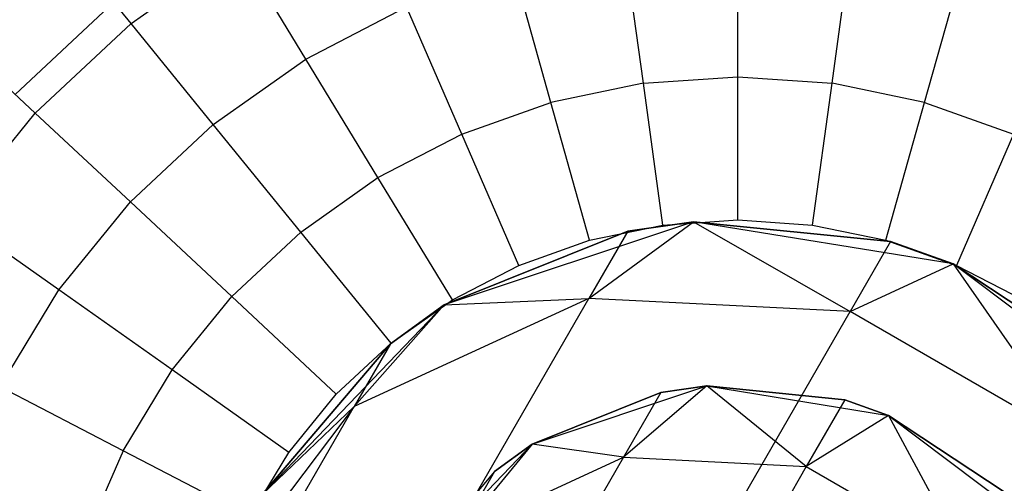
# Model space of a CAD drawing. Extents: x 0.4 to 40.3, y 0.4 to 40.3.
# Tile 241 of 243: x 29.849 to 30.202, y 37.342 to 37.508. Entities that reach past the tile are written whole.
import ezdxf

# ---------------------------------------------------------------- set-up
doc = ezdxf.new("R2010")
doc.units = 0
doc.header["$MEASUREMENT"] = 0
doc.layers.get('0').update_dxf_attribs({"color": 13, "linetype": 'CONTINUOUS'})

# ---------------------------------------------------------------- blocks, each defined once
blk = doc.blocks.new('ORTO-XII-B-11464-11465_ST0')
at = {"color": 0}
for p, q in [((29.88874, 37.50654, 12.15251), (29.86214, 37.53925, 12.12299)), ((29.88874, 37.50654, 12.15251), (29.86214, 37.53925, 12.12299)), ((30.10614, 37.48744, 12.18758), (30.10614, 37.53716, 12.17426)), ((30.10614, 37.48744, 12.18758), (30.10614, 37.53716, 12.17426)), ((29.88874, 37.50654, 12.15251), (29.92715, 37.53365, 12.15251)), ((29.88874, 37.50654, 12.15251), (29.92715, 37.53365, 12.15251)), ((29.95139, 37.4938, 12.17426), (29.92715, 37.53365, 12.15251)), ((29.95139, 37.4938, 12.17426), (29.92715, 37.53365, 12.15251)), ((30.07236, 37.48513, 12.18758), (30.06559, 37.53438, 12.17426)), ((30.07236, 37.48513, 12.18758), (30.06559, 37.53438, 12.17426)), ((30.13993, 37.48513, 12.18758), (30.1467, 37.53438, 12.17426)), ((30.13993, 37.48513, 12.18758), (30.1467, 37.53438, 12.17426)), ((30.0392, 37.47824, 12.18758), (30.02579, 37.52611, 12.17426)), ((30.0392, 37.47824, 12.18758), (30.02579, 37.52611, 12.17426)), ((30.17309, 37.47824, 12.18758), (30.1865, 37.52611, 12.17426)), ((30.17309, 37.47824, 12.18758), (30.1865, 37.52611, 12.17426)), ((29.84719, 37.48117, 9.86923), (29.88253, 37.51418, 9.86923)), ((29.84719, 37.48117, 9.86923), (29.88253, 37.51418, 9.86923)), ((29.95139, 37.4938, 12.17426), (29.98748, 37.5125, 12.17426)), ((29.95139, 37.4938, 12.17426), (29.98748, 37.5125, 12.17426)), ((30.00729, 37.4669, 12.18758), (29.98748, 37.5125, 12.17426)), ((30.00729, 37.4669, 12.18758), (29.98748, 37.5125, 12.17426)), ((29.88874, 37.50654, 12.15251), (29.85438, 37.47445, 12.15251)), ((29.88874, 37.50654, 12.15251), (29.85438, 37.47445, 12.15251)), ((29.91818, 37.47035, 12.17426), (29.88874, 37.50654, 12.15251)), ((29.91818, 37.47035, 12.17426), (29.88874, 37.50654, 12.15251)), ((29.85438, 37.47445, 12.15251), (29.82357, 37.50322, 12.12299)), ((29.85438, 37.47445, 12.15251), (29.82357, 37.50322, 12.12299)), ((29.91818, 37.47035, 12.17426), (29.95139, 37.4938, 12.17426)), ((29.91818, 37.47035, 12.17426), (29.95139, 37.4938, 12.17426)), ((29.97722, 37.45132, 12.18758), (29.95139, 37.4938, 12.17426)), ((29.97722, 37.45132, 12.18758), (29.95139, 37.4938, 12.17426)), ((30.07236, 37.48513, 12.18758), (30.10614, 37.48744, 12.18758)), ((30.07236, 37.48513, 12.18758), (30.10614, 37.48744, 12.18758)), ((30.10614, 37.43617, 12.19207), (30.10614, 37.48744, 12.18758)), ((30.10614, 37.48744, 12.18758), (30.13993, 37.48513, 12.18758)), ((30.10614, 37.48744, 12.18758), (30.13993, 37.48513, 12.18758)), ((30.10614, 37.43617, 12.19207), (30.10614, 37.48744, 12.18758)), ((30.07236, 37.48513, 12.18758), (30.0392, 37.47824, 12.18758)), ((30.07236, 37.48513, 12.18758), (30.0392, 37.47824, 12.18758)), ((30.07934, 37.43433, 12.19207), (30.07236, 37.48513, 12.18758)), ((30.07934, 37.43433, 12.19207), (30.07236, 37.48513, 12.18758)), ((30.13295, 37.43433, 12.19207), (30.13993, 37.48513, 12.18758)), ((30.13295, 37.43433, 12.19207), (30.13993, 37.48513, 12.18758)), ((30.17309, 37.47824, 12.18758), (30.13993, 37.48513, 12.18758)), ((30.17309, 37.47824, 12.18758), (30.13993, 37.48513, 12.18758)), ((30.00729, 37.4669, 12.18758), (30.0392, 37.47824, 12.18758)), ((30.00729, 37.4669, 12.18758), (30.0392, 37.47824, 12.18758)), ((30.05303, 37.42887, 12.19207), (30.0392, 37.47824, 12.18758)), ((30.05303, 37.42887, 12.19207), (30.0392, 37.47824, 12.18758)), ((30.15925, 37.42887, 12.19207), (30.17309, 37.47824, 12.18758)), ((30.15925, 37.42887, 12.19207), (30.17309, 37.47824, 12.18758)), ((30.17309, 37.47824, 12.18758), (30.205, 37.4669, 12.18758)), ((30.17309, 37.47824, 12.18758), (30.205, 37.4669, 12.18758)), ((29.82471, 37.43797, 12.15251), (29.85438, 37.47445, 12.15251)), ((29.82471, 37.43797, 12.15251), (29.85438, 37.47445, 12.15251)), ((29.88847, 37.44261, 12.17426), (29.85438, 37.47445, 12.15251)), ((29.88847, 37.44261, 12.17426), (29.85438, 37.47445, 12.15251)), ((29.91818, 37.47035, 12.17426), (29.88847, 37.44261, 12.17426)), ((29.91818, 37.47035, 12.17426), (29.88847, 37.44261, 12.17426)), ((29.94955, 37.43179, 12.18758), (29.91818, 37.47035, 12.17426)), ((29.94955, 37.43179, 12.18758), (29.91818, 37.47035, 12.17426)), ((29.97722, 37.45132, 12.18758), (30.00729, 37.4669, 12.18758)), ((29.97722, 37.45132, 12.18758), (30.00729, 37.4669, 12.18758)), ((30.02772, 37.41987, 12.19207), (30.00729, 37.4669, 12.18758)), ((30.02772, 37.41987, 12.19207), (30.00729, 37.4669, 12.18758)), ((30.205, 37.4669, 12.18758), (30.18457, 37.41987, 12.19207)), ((30.205, 37.4669, 12.18758), (30.18457, 37.41987, 12.19207)), ((29.94955, 37.43179, 12.18758), (29.97722, 37.45132, 12.18758)), ((29.94955, 37.43179, 12.18758), (29.97722, 37.45132, 12.18758)), ((30.00386, 37.40751, 12.19207), (29.97722, 37.45132, 12.18758)), ((30.00386, 37.40751, 12.19207), (29.97722, 37.45132, 12.18758)), ((29.86282, 37.41108, 12.17426), (29.88847, 37.44261, 12.17426)), ((29.86282, 37.41108, 12.17426), (29.88847, 37.44261, 12.17426)), ((29.92481, 37.40868, 12.18758), (29.88847, 37.44261, 12.17426)), ((29.92481, 37.40868, 12.18758), (29.88847, 37.44261, 12.17426)), ((29.86282, 37.41108, 12.17426), (29.82471, 37.43797, 12.15251)), ((29.86282, 37.41108, 12.17426), (29.82471, 37.43797, 12.15251)), ((30.0903, 37.43553, 3.92355), (30.00093, 37.40569, 3.92355)), ((30.0903, 37.43553, 3.92355), (30.00093, 37.40569, 3.92355)), ((30.05283, 37.40805, 1.66498), (30.0903, 37.43553, 1.9124)), ((30.05283, 37.40805, 1.66498), (30.0903, 37.43553, 1.9124)), ((30.06677, 37.43219, 1.9124), (30.0903, 37.43553, 1.9124)), ((30.0903, 37.43553, 3.92355), (30.06677, 37.43219, 1.9124)), ((30.06677, 37.43219, 1.9124), (30.0903, 37.43553, 1.9124)), ((30.0903, 37.43553, 3.92355), (30.06677, 37.43219, 1.9124)), ((30.07934, 37.43433, 12.19207), (30.10614, 37.43617, 12.19207)), ((30.07934, 37.43433, 12.19207), (30.10614, 37.43617, 12.19207)), ((30.1833, 37.42041, 3.92355), (30.0903, 37.43553, 3.92355)), ((30.0903, 37.43553, 1.9124), (30.14642, 37.4033, 1.65523)), ((30.0903, 37.43553, 1.9124), (30.14642, 37.4033, 1.65523)), ((30.0903, 37.43553, 1.9124), (30.16091, 37.42839, 1.9124)), ((30.16091, 37.42839, 1.9124), (30.0903, 37.43553, 3.92355)), ((30.1833, 37.42041, 3.92355), (30.0903, 37.43553, 3.92355)), ((30.16091, 37.42839, 1.9124), (30.0903, 37.43553, 3.92355)), ((30.0903, 37.43553, 1.9124), (30.16091, 37.42839, 1.9124)), ((30.0903, 37.43553, 1.9124), (30.0903, 37.43553, 3.92355)), ((30.0903, 37.43553, 1.9124), (30.0903, 37.43553, 3.92355)), ((30.10614, 37.43617, 12.19207), (30.13295, 37.43433, 12.19207)), ((30.10614, 37.43617, 12.19207), (30.13295, 37.43433, 12.19207)), ((29.94955, 37.43179, 12.18758), (29.92481, 37.40868, 12.18758)), ((29.94955, 37.43179, 12.18758), (29.92481, 37.40868, 12.18758)), ((29.98192, 37.39202, 12.19207), (29.94955, 37.43179, 12.18758)), ((29.98192, 37.39202, 12.19207), (29.94955, 37.43179, 12.18758)), ((30.00093, 37.40569, 1.9124), (30.06677, 37.43219, 1.9124)), ((30.06677, 37.43219, 1.9124), (30.00093, 37.40569, 3.92355)), ((30.06677, 37.43219, 1.9124), (30.00093, 37.40569, 3.92355)), ((30.00093, 37.40569, 1.9124), (30.06677, 37.43219, 1.9124)), ((30.06677, 37.43219, 1.9124), (30.05283, 37.40805, 1.66498)), ((30.06677, 37.43219, 1.9124), (30.05283, 37.40805, 1.66498)), ((30.05303, 37.42887, 12.19207), (30.07934, 37.43433, 12.19207)), ((30.05303, 37.42887, 12.19207), (30.07934, 37.43433, 12.19207)), ((30.13295, 37.43433, 12.19207), (30.15925, 37.42887, 12.19207)), ((30.13295, 37.43433, 12.19207), (30.15925, 37.42887, 12.19207)), ((30.02772, 37.41987, 12.19207), (30.05303, 37.42887, 12.19207)), ((30.02772, 37.41987, 12.19207), (30.05303, 37.42887, 12.19207)), ((30.16091, 37.42839, 1.9124), (30.14642, 37.4033, 1.65523)), ((30.16091, 37.42839, 1.9124), (30.14642, 37.4033, 1.65523)), ((30.15925, 37.42887, 12.19207), (30.18457, 37.41987, 12.19207)), ((30.15925, 37.42887, 12.19207), (30.18457, 37.41987, 12.19207)), ((30.16091, 37.42839, 1.9124), (30.1833, 37.42041, 1.9124)), ((30.1833, 37.42041, 3.92355), (30.16091, 37.42839, 1.9124)), ((30.16091, 37.42839, 1.9124), (30.1833, 37.42041, 1.9124)), ((30.1833, 37.42041, 3.92355), (30.16091, 37.42839, 1.9124)), ((30.14642, 37.4033, 1.65523), (30.1833, 37.42041, 1.9124)), ((30.14642, 37.4033, 1.65523), (30.1833, 37.42041, 1.9124)), ((30.25863, 37.36381, 3.92355), (30.1833, 37.42041, 3.92355)), ((30.1833, 37.42041, 1.9124), (30.22802, 37.35619, 1.65523)), ((30.1833, 37.42041, 1.9124), (30.22802, 37.35619, 1.65523)), ((30.1833, 37.42041, 1.9124), (30.24251, 37.38128, 1.9124)), ((30.24251, 37.38128, 1.9124), (30.1833, 37.42041, 3.92355)), ((30.25863, 37.36381, 3.92355), (30.1833, 37.42041, 3.92355)), ((30.24251, 37.38128, 1.9124), (30.1833, 37.42041, 3.92355)), ((30.1833, 37.42041, 1.9124), (30.24251, 37.38128, 1.9124)), ((30.1833, 37.42041, 1.9124), (30.1833, 37.42041, 3.92355)), ((30.1833, 37.42041, 1.9124), (30.1833, 37.42041, 3.92355)), ((30.00386, 37.40751, 12.19207), (30.02772, 37.41987, 12.19207)), ((30.00386, 37.40751, 12.19207), (30.02772, 37.41987, 12.19207)), ((30.18457, 37.41987, 12.19207), (30.20843, 37.40751, 12.19207)), ((30.18457, 37.41987, 12.19207), (30.20843, 37.40751, 12.19207)), ((29.8417, 37.37634, 12.17426), (29.86282, 37.41108, 12.17426)), ((29.8417, 37.37634, 12.17426), (29.86282, 37.41108, 12.17426)), ((29.90343, 37.3824, 12.18758), (29.86282, 37.41108, 12.17426)), ((29.90343, 37.3824, 12.18758), (29.86282, 37.41108, 12.17426)), ((29.90343, 37.3824, 12.18758), (29.92481, 37.40868, 12.18758)), ((29.90343, 37.3824, 12.18758), (29.92481, 37.40868, 12.18758)), ((29.96228, 37.37368, 12.19207), (29.92481, 37.40868, 12.18758)), ((29.96228, 37.37368, 12.19207), (29.92481, 37.40868, 12.18758)), ((30.05283, 37.40805, 1.66498), (29.96868, 37.36934, 1.68223)), ((30.05283, 37.40805, 1.66498), (29.96868, 37.36934, 1.68223)), ((29.98192, 37.39202, 12.19207), (30.00386, 37.40751, 12.19207)), ((29.98192, 37.39202, 12.19207), (30.00386, 37.40751, 12.19207)), ((30.00093, 37.40569, 1.9124), (30.05283, 37.40805, 1.66498)), ((30.00093, 37.40569, 1.9124), (30.05283, 37.40805, 1.66498)), ((30.01171, 37.33683, 1.42996), (30.05283, 37.40805, 1.66498)), ((30.01171, 37.33683, 1.42996), (30.05283, 37.40805, 1.66498)), ((30.14642, 37.4033, 1.65523), (30.05283, 37.40805, 1.66498)), ((30.14642, 37.4033, 1.65523), (30.05283, 37.40805, 1.66498)), ((30.00093, 37.40569, 3.92355), (29.93567, 37.33774, 3.92355)), ((30.00093, 37.40569, 3.92355), (29.93567, 37.33774, 3.92355)), ((30.00093, 37.40569, 1.9124), (29.96868, 37.36934, 1.68223)), ((30.00093, 37.40569, 1.9124), (29.96868, 37.36934, 1.68223)), ((29.98165, 37.3918, 1.9124), (30.00093, 37.40569, 1.9124)), ((30.00093, 37.40569, 3.92355), (29.98165, 37.3918, 1.9124)), ((29.98165, 37.3918, 1.9124), (30.00093, 37.40569, 1.9124)), ((30.00093, 37.40569, 3.92355), (29.98165, 37.3918, 1.9124)), ((30.00093, 37.40569, 1.9124), (30.00093, 37.40569, 3.92355)), ((30.00093, 37.40569, 1.9124), (30.00093, 37.40569, 3.92355)), ((30.10369, 37.32928, 1.41096), (30.14642, 37.4033, 1.65523)), ((30.10369, 37.32928, 1.41096), (30.14642, 37.4033, 1.65523)), ((30.22802, 37.35619, 1.65523), (30.14642, 37.4033, 1.65523)), ((30.22802, 37.35619, 1.65523), (30.14642, 37.4033, 1.65523)), ((29.93567, 37.33774, 1.9124), (29.98165, 37.3918, 1.9124)), ((29.98165, 37.3918, 1.9124), (29.93567, 37.33774, 3.92355)), ((29.93567, 37.33774, 1.9124), (29.98165, 37.3918, 1.9124)), ((29.98165, 37.3918, 1.9124), (29.93567, 37.33774, 3.92355)), ((29.96228, 37.37368, 12.19207), (29.98192, 37.39202, 12.19207)), ((29.96228, 37.37368, 12.19207), (29.98192, 37.39202, 12.19207)), ((29.98165, 37.3918, 1.9124), (29.96868, 37.36934, 1.68223)), ((29.98165, 37.3918, 1.9124), (29.96868, 37.36934, 1.68223)), ((29.88584, 37.35347, 12.18758), (29.90343, 37.3824, 12.18758)), ((29.88584, 37.35347, 12.18758), (29.90343, 37.3824, 12.18758)), ((29.94532, 37.35284, 12.19207), (29.90343, 37.3824, 12.18758)), ((29.94532, 37.35284, 12.19207), (29.90343, 37.3824, 12.18758)), ((29.88584, 37.35347, 12.18758), (29.8417, 37.37634, 12.17426)), ((29.88584, 37.35347, 12.18758), (29.8417, 37.37634, 12.17426)), ((30.0325, 37.35578, 3.92355), (30.09506, 37.37667, 3.92355)), ((30.0325, 37.35578, 3.92355), (30.09506, 37.37667, 3.92355)), ((30.09506, 37.37667, 1.9124), (30.0652, 37.35114, 1.67481)), ((30.09506, 37.37667, 1.9124), (30.0652, 37.35114, 1.67481)), ((30.09506, 37.37667, 1.9124), (30.07858, 37.37433, 1.9124)), ((30.07858, 37.37433, 1.9124), (30.09506, 37.37667, 3.92355)), ((30.07858, 37.37433, 1.9124), (30.09506, 37.37667, 3.92355)), ((30.09506, 37.37667, 1.9124), (30.07858, 37.37433, 1.9124)), ((30.09506, 37.37667, 3.92355), (30.16015, 37.36609, 3.92355)), ((30.13071, 37.34782, 1.66799), (30.09506, 37.37667, 1.9124)), ((30.14448, 37.37167, 1.9124), (30.09506, 37.37667, 1.9124)), ((30.13071, 37.34782, 1.66799), (30.09506, 37.37667, 1.9124)), ((30.09506, 37.37667, 3.92355), (30.14448, 37.37167, 1.9124)), ((30.09506, 37.37667, 3.92355), (30.16015, 37.36609, 3.92355)), ((30.09506, 37.37667, 1.9124), (30.09506, 37.37667, 3.92355)), ((30.09506, 37.37667, 1.9124), (30.09506, 37.37667, 3.92355)), ((30.14448, 37.37167, 1.9124), (30.09506, 37.37667, 1.9124)), ((30.09506, 37.37667, 3.92355), (30.14448, 37.37167, 1.9124)), ((29.94532, 37.35284, 12.19207), (29.96228, 37.37368, 12.19207)), ((29.94532, 37.35284, 12.19207), (29.96228, 37.37368, 12.19207)), ((30.07858, 37.37433, 1.9124), (30.0325, 37.35578, 1.9124)), ((30.0325, 37.35578, 3.92355), (30.07858, 37.37433, 1.9124)), ((30.07858, 37.37433, 1.9124), (30.0325, 37.35578, 1.9124)), ((30.0325, 37.35578, 3.92355), (30.07858, 37.37433, 1.9124)), ((30.07858, 37.37433, 1.9124), (30.0652, 37.35114, 1.67481)), ((30.07858, 37.37433, 1.9124), (30.0652, 37.35114, 1.67481)), ((30.14448, 37.37167, 1.9124), (30.13071, 37.34782, 1.66799)), ((30.14448, 37.37167, 1.9124), (30.13071, 37.34782, 1.66799)), ((30.16015, 37.36609, 1.9124), (30.14448, 37.37167, 1.9124)), ((30.14448, 37.37167, 1.9124), (30.16015, 37.36609, 3.92355)), ((30.14448, 37.37167, 1.9124), (30.16015, 37.36609, 3.92355)), ((30.16015, 37.36609, 1.9124), (30.14448, 37.37167, 1.9124)), ((29.96868, 37.36934, 1.68223), (29.91325, 37.29605, 1.70304)), ((29.96868, 37.36934, 1.68223), (29.91325, 37.29605, 1.70304)), ((29.93043, 37.30309, 1.4636), (29.96868, 37.36934, 1.68223)), ((29.93043, 37.30309, 1.4636), (29.96868, 37.36934, 1.68223)), ((29.96868, 37.36934, 1.68223), (29.93567, 37.33774, 1.9124)), ((29.96868, 37.36934, 1.68223), (29.93567, 37.33774, 1.9124)), ((30.16015, 37.36609, 1.9124), (30.13071, 37.34782, 1.66799)), ((30.16015, 37.36609, 1.9124), (30.13071, 37.34782, 1.66799)), ((30.16015, 37.36609, 3.92355), (30.21288, 37.32646, 3.92355)), ((30.2016, 37.33869, 1.9124), (30.16015, 37.36609, 1.9124)), ((30.16015, 37.36609, 1.9124), (30.18783, 37.31484, 1.66799)), ((30.16015, 37.36609, 1.9124), (30.18783, 37.31484, 1.66799)), ((30.16015, 37.36609, 3.92355), (30.2016, 37.33869, 1.9124)), ((30.16015, 37.36609, 3.92355), (30.21288, 37.32646, 3.92355)), ((30.16015, 37.36609, 1.9124), (30.16015, 37.36609, 3.92355)), ((30.16015, 37.36609, 1.9124), (30.16015, 37.36609, 3.92355)), ((30.2016, 37.33869, 1.9124), (30.16015, 37.36609, 1.9124)), ((30.16015, 37.36609, 3.92355), (30.2016, 37.33869, 1.9124)), ((29.88584, 37.35347, 12.18758), (29.87235, 37.32241, 12.18758)), ((29.88584, 37.35347, 12.18758), (29.87235, 37.32241, 12.18758)), ((29.93136, 37.32988, 12.19207), (29.88584, 37.35347, 12.18758)), ((29.93136, 37.32988, 12.19207), (29.88584, 37.35347, 12.18758)), ((29.98681, 37.30822, 3.92355), (30.0325, 37.35578, 3.92355)), ((29.98681, 37.30822, 3.92355), (30.0325, 37.35578, 3.92355)), ((30.0325, 37.35578, 1.9124), (30.00629, 37.32405, 1.68689)), ((30.0325, 37.35578, 1.9124), (30.00629, 37.32405, 1.68689)), ((30.0325, 37.35578, 1.9124), (30.019, 37.34605, 1.9124)), ((30.019, 37.34605, 1.9124), (30.0325, 37.35578, 3.92355)), ((30.019, 37.34605, 1.9124), (30.0325, 37.35578, 3.92355)), ((30.0325, 37.35578, 1.9124), (30.019, 37.34605, 1.9124)), ((30.0652, 37.35114, 1.67481), (30.0325, 37.35578, 1.9124)), ((30.0652, 37.35114, 1.67481), (30.0325, 37.35578, 1.9124)), ((30.0325, 37.35578, 1.9124), (30.0325, 37.35578, 3.92355)), ((30.0325, 37.35578, 1.9124), (30.0325, 37.35578, 3.92355)), ((29.93136, 37.32988, 12.19207), (29.94532, 37.35284, 12.19207)), ((29.93136, 37.32988, 12.19207), (29.94532, 37.35284, 12.19207)), ((30.00629, 37.32405, 1.68689), (30.0652, 37.35114, 1.67481)), ((30.00629, 37.32405, 1.68689), (30.0652, 37.35114, 1.67481)), ((30.0652, 37.35114, 1.67481), (30.02571, 37.28276, 1.44914)), ((30.0652, 37.35114, 1.67481), (30.02571, 37.28276, 1.44914)), ((30.0652, 37.35114, 1.67481), (30.13071, 37.34782, 1.66799)), ((30.0652, 37.35114, 1.67481), (30.13071, 37.34782, 1.66799)), ((30.13071, 37.34782, 1.66799), (30.09009, 37.27747, 1.43584)), ((30.13071, 37.34782, 1.66799), (30.09009, 37.27747, 1.43584)), ((30.13071, 37.34782, 1.66799), (30.18783, 37.31484, 1.66799)), ((30.13071, 37.34782, 1.66799), (30.18783, 37.31484, 1.66799)), ((30.019, 37.34605, 1.9124), (29.98681, 37.30822, 1.9124)), ((30.019, 37.34605, 1.9124), (29.98681, 37.30822, 1.9124)), ((30.019, 37.34605, 1.9124), (29.98681, 37.30822, 3.92355)), ((30.019, 37.34605, 1.9124), (29.98681, 37.30822, 3.92355)), ((30.019, 37.34605, 1.9124), (30.00629, 37.32405, 1.68689)), ((30.019, 37.34605, 1.9124), (30.00629, 37.32405, 1.68689))]:
    blk.add_line(p, q, dxfattribs=at)

msp = doc.modelspace()

# ---------------------------------------------------------------- block references
at = {"color": 0}
msp.add_blockref('ORTO-XII-B-11464-11465_ST0', (0, 0), dxfattribs=at)

doc.saveas('drawing.dxf')
